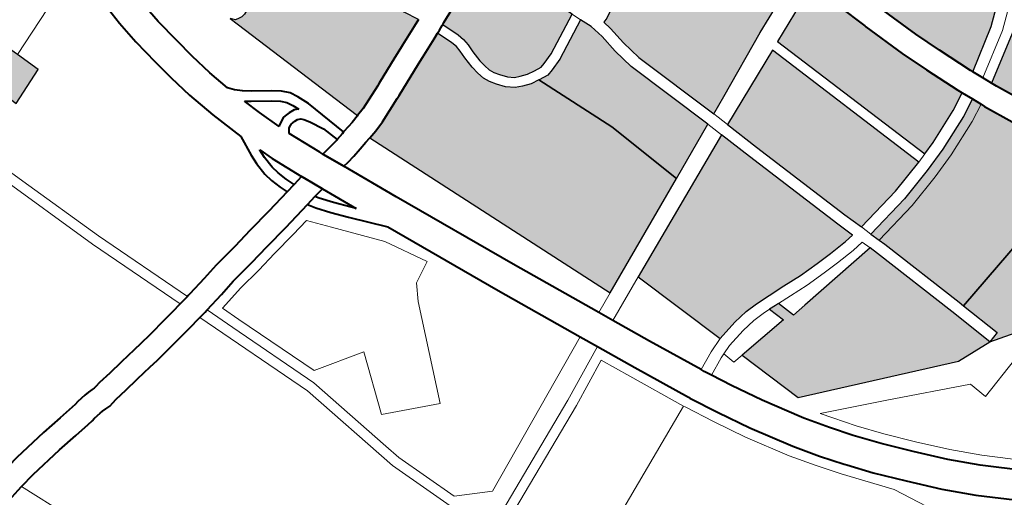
# Model space of a CAD drawing. Header units: metres. Extents: x 148691 to 149199, y 486355 to 486958.
# Tile 56 of 93: x 149133 to 149148, y 486500 to 486507. Entities that reach past the tile are written whole.
import ezdxf

# ---------------------------------------------------------------- set-up
doc = ezdxf.new("R2010")
doc.units = ezdxf.units.M
doc.header["$MEASUREMENT"] = 0
for name, color, linetype, lineweight in [('WVB-alg-onderhoek', 7, 'Continuous', 30), ('WVB-pen-brm-dik 018', 6, 'Continuous', 13), ('WVB-pen-dik 035', 1, 'Continuous', 40), ('WVB-raster-20%', 254, 'Continuous', 30), ('WVB-raster-60%', 253, 'Continuous', 30)]:
    doc.layers.add(name, color=color, linetype=linetype, lineweight=lineweight)

# ---------------------------------------------------------------- blocks, each defined once
blk = doc.blocks.new('INZET')
at = {"layer": 'WVB-raster-20%'}
for points in [[(-0.060863, -0.069272), (-0.061885, -0.068047), (-0.063908, -0.066179), (-0.064194, -0.065944), (-0.062567, -0.065052), (-0.061607, -0.06435), (-0.061411, -0.06435), (-0.06129, -0.06435), (-0.061152, -0.064281), (-0.059884, -0.063569), (-0.05966, -0.06372), (-0.059332, -0.06394), (-0.058597, -0.064549), (-0.058222, -0.064889), (-0.057579, -0.065613), (-0.056932, -0.066453), (-0.05722, -0.0667), (-0.057714, -0.067084), (-0.058188, -0.067454), (-0.058776, -0.067883), (-0.05929, -0.068248), (-0.059943, -0.068687), (-0.060718, -0.069184)], [(-0.065612, -0.071734), (-0.067223, -0.067599), (-0.064802, -0.066275), (-0.064337, -0.066667), (-0.062357, -0.068496), (-0.061427, -0.069612), (-0.061495, -0.069653), (-0.062455, -0.070189), (-0.063203, -0.070587), (-0.064396, -0.071168), (-0.064431, -0.071184), (-0.065293, -0.071587)], [(-0.05857, -0.074544), (-0.059032, -0.073172), (-0.059458, -0.072184), (-0.059808, -0.071472), (-0.060377, -0.070476), (-0.060714, -0.069999), (-0.060456, -0.069844), (-0.060348, -0.069779), (-0.059559, -0.069272), (-0.058893, -0.068824), (-0.058367, -0.068452), (-0.057858, -0.068079), (-0.056703, -0.069784), (-0.055396, -0.073106), (-0.055549, -0.073174), (-0.058112, -0.074323), (-0.058298, -0.074413)], [(-0.064934, -0.074328), (-0.065942, -0.072658), (-0.064998, -0.072222), (-0.064135, -0.071818), (-0.064095, -0.0718), (-0.062886, -0.071211), (-0.06212, -0.070804), (-0.061144, -0.070258), (-0.061014, -0.07018), (-0.060673, -0.070664), (-0.060117, -0.071636), (-0.059931, -0.072015)], [(-0.063443, -0.076798), (-0.064778, -0.074586), (-0.059797, -0.072283), (-0.059359, -0.073298), (-0.058887, -0.074698), (-0.059435, -0.074963), (-0.062445, -0.076348)], [(-0.067853, -0.078634), (-0.067922, -0.078497), (-0.068111, -0.078239), (-0.068533, -0.077817), (-0.069131, -0.077317), (-0.069274, -0.07714), (-0.069346, -0.077028), (-0.070268, -0.074666), (-0.069833, -0.074462), (-0.069138, -0.074145), (-0.068969, -0.074068), (-0.06843, -0.073812), (-0.068321, -0.073761), (-0.068082, -0.073648), (-0.067138, -0.073211), (-0.066462, -0.072897), (-0.065414, -0.074658), (-0.064231, -0.076503), (-0.063912, -0.077012), (-0.066439, -0.078201), (-0.06704, -0.078405), (-0.067602, -0.078547)], [(-0.074656, -0.096672), (-0.075086, -0.095833), (-0.075358, -0.095983), (-0.075903, -0.096283), (-0.076496, -0.0952), (-0.075656, -0.094775), (-0.075153, -0.094521), (-0.074472, -0.094177), (-0.07388, -0.09524), (-0.07427, -0.095413), (-0.074575, -0.095547), (-0.074125, -0.096406)]]:
    blk.add_hatch(color=256, dxfattribs=at).paths.add_polyline_path(points)
at = {"layer": 'WVB-raster-20%', "extrusion": (0, 0, -1)}
for points in [[(0.067238, -0.081145), (0.064994, -0.079877), (0.062732, -0.078896), (0.063725, -0.077311), (0.066308, -0.078526), (0.066941, -0.078741), (0.067501, -0.078883), (0.067915, -0.079026), (0.068243, -0.07921), (0.067495, -0.080311), (0.067322, -0.080657), (0.067246, -0.080846), (0.067238, -0.081138)], [(0.070035, -0.082903), (0.069552, -0.082645), (0.06935, -0.082566), (0.069143, -0.082523), (0.068894, -0.082491), (0.068566, -0.082437), (0.068359, -0.082378), (0.068192, -0.082315), (0.068065, -0.082228), (0.067926, -0.082104), (0.067758, -0.081929), (0.067644, -0.081754), (0.067596, -0.08159), (0.067545, -0.081363), (0.067538, -0.081137), (0.067545, -0.080908), (0.067596, -0.08078), (0.067754, -0.080463), (0.068505, -0.079358), (0.068775, -0.079511), (0.071191, -0.080946), (0.070649, -0.08188), (0.070558, -0.082036), (0.070068, -0.082847)]]:
    blk.add_hatch(color=256, dxfattribs=at).paths.add_polyline_path(points)
at = {"layer": 'WVB-raster-60%'}
for points in [[(-0.055396, -0.073106), (-0.056703, -0.069784), (-0.057858, -0.068079), (-0.056474, -0.066983), (-0.056157, -0.066679), (-0.055901, -0.066373), (-0.055635, -0.066014), (-0.055455, -0.065742), (-0.055443, -0.065719), (-0.053455, -0.068594), (-0.054079, -0.072909), (-0.05422, -0.072589)], [(-0.057173, -0.079618), (-0.057525, -0.078043), (-0.057998, -0.078257), (-0.058015, -0.07805), (-0.058025, -0.07794), (-0.057512, -0.077707), (-0.057617, -0.07727), (-0.058215, -0.074761), (-0.057964, -0.07464), (-0.055407, -0.073494), (-0.054079, -0.072909), (-0.054005, -0.074008), (-0.055278, -0.078727)], [(-0.068062, -0.086399), (-0.068063, -0.086397), (-0.06817, -0.086148), (-0.068307, -0.08585), (-0.068718, -0.08513), (-0.068772, -0.085039), (-0.069228, -0.084276), (-0.069385, -0.084006), (-0.069445, -0.083902), (-0.069777, -0.083329), (-0.069879, -0.08316), (-0.069426, -0.082918), (-0.069264, -0.082855), (-0.069093, -0.082819), (-0.068851, -0.082788), (-0.0685, -0.08273), (-0.068265, -0.082663), (-0.068053, -0.082583), (-0.067879, -0.082465), (-0.067718, -0.08232), (-0.067522, -0.082116), (-0.067368, -0.081881), (-0.067306, -0.081665), (-0.067246, -0.081402), (-0.067238, -0.081145), (-0.064994, -0.079877), (-0.062732, -0.078896), (-0.060647, -0.082227)], [(-0.07314, -0.088421), (-0.073041, -0.0883), (-0.073031, -0.088178), (-0.073031, -0.088089), (-0.073064, -0.087984), (-0.074352, -0.085818), (-0.074368, -0.08579), (-0.072617, -0.084742), (-0.072314, -0.084528), (-0.071886, -0.0841), (-0.071643, -0.083916), (-0.071496, -0.083855), (-0.070893, -0.083756), (-0.070504, -0.08348), (-0.07038, -0.083686), (-0.07005, -0.084253), (-0.06999, -0.084357), (-0.069831, -0.084631), (-0.069373, -0.085398), (-0.069322, -0.085483), (-0.068931, -0.08617), (-0.068819, -0.086413)]]:
    blk.add_hatch(color=256, dxfattribs=at).paths.add_polyline_path(points)
at = {"layer": 'WVB-raster-60%', "extrusion": (0, 0, -1)}
blk.add_hatch(color=256, dxfattribs=at).paths.add_polyline_path([(0.060677, -0.081265), (0.057918, -0.079968), (0.058137, -0.079352), (0.058263, -0.07891), (0.058327, -0.078527), (0.058364, -0.078081), (0.058413, -0.077556), (0.058461, -0.076974), (0.058546, -0.07637), (0.058618, -0.075886), (0.058726, -0.075322), (0.058799, -0.075044), (0.059285, -0.075279), (0.0623, -0.076667), (0.063258, -0.077099)])
at = {"layer": 'WVB-pen-brm-dik 018'}
for p, q in [((-0.064105, -0.066405), (-0.062103, -0.068255)), ((-0.062103, -0.068255), (-0.064105, -0.066405)), ((-0.064337, -0.066667), (-0.062357, -0.068496)), ((-0.062103, -0.068255), (-0.061123, -0.069429)), ((-0.061123, -0.069429), (-0.062103, -0.068255)), ((-0.060863, -0.069272), (-0.061885, -0.068047)), ((-0.062357, -0.068496), (-0.061427, -0.069612)), ((-0.053455, -0.068594), (-0.054079, -0.072909)), ((-0.061427, -0.069612), (-0.061123, -0.069429)), ((-0.061123, -0.069429), (-0.060863, -0.069272)), ((-0.060714, -0.069999), (-0.061014, -0.07018)), ((-0.060456, -0.069844), (-0.060714, -0.069999)), ((-0.060714, -0.069999), (-0.060377, -0.070476)), ((-0.060377, -0.070476), (-0.060714, -0.069999)), ((-0.060124, -0.070315), (-0.060456, -0.069844)), ((-0.061014, -0.07018), (-0.060673, -0.070664)), ((-0.059543, -0.071331), (-0.060124, -0.070315)), ((-0.060377, -0.070476), (-0.059808, -0.071472)), ((-0.059808, -0.071472), (-0.060377, -0.070476)), ((-0.060673, -0.070664), (-0.060117, -0.071636)), ((-0.059808, -0.071472), (-0.059458, -0.072184)), ((-0.059458, -0.072184), (-0.059808, -0.071472)), ((-0.059186, -0.072058), (-0.059543, -0.071331)), ((-0.060117, -0.071636), (-0.059931, -0.072015)), ((-0.059931, -0.072015), (-0.064934, -0.074328)), ((-0.059797, -0.072283), (-0.059931, -0.072015)), ((-0.059931, -0.072015), (-0.059797, -0.072283)), ((-0.058752, -0.073065), (-0.059186, -0.072058)), ((-0.064778, -0.074586), (-0.059797, -0.072283)), ((-0.059797, -0.072283), (-0.059359, -0.073298)), ((-0.059458, -0.072184), (-0.059032, -0.073172)), ((-0.059032, -0.073172), (-0.059458, -0.072184)), ((-0.064934, -0.074328), (-0.065942, -0.072658)), ((-0.05422, -0.072589), (-0.055396, -0.073106)), ((-0.054079, -0.072909), (-0.05422, -0.072589)), ((-0.053264, -0.072518), (-0.052704, -0.073788)), ((-0.053264, -0.072518), (-0.052704, -0.073788)), ((-0.066462, -0.072897), (-0.065414, -0.074658)), ((-0.055407, -0.073494), (-0.054079, -0.072909)), ((-0.054079, -0.072909), (-0.054005, -0.074008)), ((-0.059032, -0.073172), (-0.05857, -0.074544)), ((-0.05857, -0.074544), (-0.059032, -0.073172)), ((-0.058298, -0.074413), (-0.058752, -0.073065)), ((-0.055549, -0.073174), (-0.058112, -0.074323)), ((-0.055396, -0.073106), (-0.055549, -0.073174)), ((-0.059359, -0.073298), (-0.058887, -0.074698)), ((-0.057964, -0.07464), (-0.055407, -0.073494)), ((-0.052704, -0.073788), (-0.053239, -0.074012)), ((-0.052704, -0.073788), (-0.053239, -0.074012)), ((-0.051213, -0.0747), (-0.050435, -0.07359)), ((-0.051213, -0.0747), (-0.050435, -0.07359)), ((-0.050971, -0.074878), (-0.050184, -0.073754)), ((-0.054005, -0.074008), (-0.055278, -0.078727)), ((-0.053239, -0.074012), (-0.053974, -0.076436)), ((-0.053239, -0.074012), (-0.053974, -0.076436)), ((-0.05857, -0.074544), (-0.058298, -0.074413)), ((-0.058298, -0.074413), (-0.05857, -0.074544)), ((-0.058112, -0.074323), (-0.058298, -0.074413)), ((-0.049431, -0.074248), (-0.050246, -0.075412)), ((-0.065414, -0.074658), (-0.064231, -0.076503)), ((-0.063443, -0.076798), (-0.064778, -0.074586)), ((-0.058887, -0.074698), (-0.059435, -0.074963)), ((-0.05857, -0.074544), (-0.058887, -0.074698)), ((-0.058887, -0.074698), (-0.05857, -0.074544)), ((-0.058215, -0.074761), (-0.057964, -0.07464)), ((-0.051802, -0.075463), (-0.051213, -0.0747)), ((-0.051802, -0.075463), (-0.051213, -0.0747)), ((-0.059435, -0.074963), (-0.062445, -0.076348)), ((-0.058215, -0.074761), (-0.058478, -0.074889)), ((-0.058478, -0.074889), (-0.058215, -0.074761)), ((-0.058478, -0.074889), (-0.058385, -0.075244)), ((-0.058385, -0.075244), (-0.058478, -0.074889)), ((-0.057617, -0.07727), (-0.058215, -0.074761)), ((-0.05157, -0.075653), (-0.050971, -0.074878)), ((-0.0623, -0.076667), (-0.059285, -0.075279)), ((-0.059285, -0.075279), (-0.058799, -0.075044)), ((-0.058799, -0.075044), (-0.058726, -0.075322)), ((-0.058726, -0.075322), (-0.058618, -0.075886)), ((-0.058385, -0.075244), (-0.058273, -0.075827)), ((-0.058273, -0.075827), (-0.058385, -0.075244)), ((-0.052484, -0.076256), (-0.051802, -0.075463)), ((-0.052484, -0.076256), (-0.051802, -0.075463)), ((-0.050246, -0.075412), (-0.050872, -0.076222)), ((-0.058618, -0.075886), (-0.058546, -0.07637)), ((-0.058273, -0.075827), (-0.058199, -0.07632)), ((-0.058199, -0.07632), (-0.058273, -0.075827)), ((-0.052258, -0.076453), (-0.05157, -0.075653)), ((-0.04891, -0.075663), (-0.051527, -0.077486)), ((-0.051527, -0.077486), (-0.04891, -0.075663)), ((-0.062445, -0.076348), (-0.063443, -0.076798)), ((-0.058546, -0.07637), (-0.058461, -0.076974)), ((-0.058199, -0.07632), (-0.058113, -0.076936)), ((-0.058113, -0.076936), (-0.058199, -0.07632)), ((-0.053974, -0.076436), (-0.054555, -0.078371)), ((-0.053974, -0.076436), (-0.054555, -0.078371)), ((-0.053131, -0.076982), (-0.052484, -0.076256)), ((-0.053131, -0.076982), (-0.052484, -0.076256)), ((-0.052911, -0.077187), (-0.052258, -0.076453)), ((-0.050872, -0.076222), (-0.051581, -0.077046)), ((-0.064231, -0.076503), (-0.063912, -0.077012)), ((-0.063258, -0.077099), (-0.0623, -0.076667)), ((-0.063912, -0.077012), (-0.066439, -0.078201)), ((-0.063912, -0.077012), (-0.063769, -0.076945)), ((-0.063769, -0.076945), (-0.063912, -0.077012)), ((-0.063769, -0.076945), (-0.063443, -0.076798)), ((-0.063443, -0.076798), (-0.063769, -0.076945)), ((-0.058461, -0.076974), (-0.058413, -0.077556)), ((-0.058113, -0.076936), (-0.058064, -0.077525)), ((-0.058064, -0.077525), (-0.058113, -0.076936)), ((-0.05373, -0.077598), (-0.053131, -0.076982)), ((-0.05373, -0.077598), (-0.053131, -0.076982)), ((-0.051581, -0.077046), (-0.052252, -0.0778)), ((-0.066308, -0.078526), (-0.063725, -0.077311)), ((-0.063623, -0.077263), (-0.063725, -0.077311)), ((-0.063725, -0.077311), (-0.063623, -0.077263)), ((-0.063725, -0.077311), (-0.062732, -0.078896)), ((-0.063258, -0.077099), (-0.063623, -0.077263)), ((-0.063623, -0.077263), (-0.063258, -0.077099)), ((-0.060677, -0.081265), (-0.063258, -0.077099)), ((-0.057512, -0.077707), (-0.057617, -0.07727)), ((-0.053519, -0.077811), (-0.052911, -0.077187)), ((-0.058413, -0.077556), (-0.058364, -0.078081)), ((-0.058064, -0.077525), (-0.058025, -0.07794)), ((-0.058025, -0.07794), (-0.058064, -0.077525)), ((-0.054261, -0.078105), (-0.05373, -0.077598)), ((-0.054261, -0.078105), (-0.05373, -0.077598)), ((-0.051527, -0.077486), (-0.052675, -0.078664)), ((-0.052675, -0.078664), (-0.051527, -0.077486)), ((-0.058025, -0.07794), (-0.057512, -0.077707)), ((-0.058015, -0.07805), (-0.058025, -0.07794)), ((-0.054056, -0.078324), (-0.053519, -0.077811)), ((-0.052252, -0.0778), (-0.052829, -0.078392)), ((-0.066439, -0.078201), (-0.06704, -0.078405)), ((-0.058364, -0.078081), (-0.058327, -0.078527)), ((-0.057998, -0.078257), (-0.058015, -0.07805)), ((-0.057525, -0.078043), (-0.057998, -0.078257)), ((-0.057173, -0.079618), (-0.057525, -0.078043)), ((-0.054555, -0.078371), (-0.054261, -0.078105)), ((-0.054555, -0.078371), (-0.054261, -0.078105)), ((-0.067853, -0.078634), (-0.067922, -0.078497)), ((-0.067602, -0.078547), (-0.067853, -0.078634)), ((-0.06704, -0.078405), (-0.067602, -0.078547)), ((-0.066941, -0.078741), (-0.066308, -0.078526)), ((-0.058327, -0.078527), (-0.058263, -0.07891)), ((-0.057998, -0.078257), (-0.057979, -0.078483)), ((-0.057979, -0.078483), (-0.057998, -0.078257)), ((-0.057979, -0.078483), (-0.057921, -0.078833)), ((-0.057921, -0.078833), (-0.057979, -0.078483)), ((-0.054655, -0.078867), (-0.054056, -0.078324)), ((-0.052886, -0.078451), (-0.053443, -0.078983)), ((-0.052829, -0.078392), (-0.052886, -0.078451)), ((-0.067501, -0.078883), (-0.066941, -0.078741)), ((-0.057921, -0.078833), (-0.057803, -0.079245)), ((-0.057803, -0.079245), (-0.057921, -0.078833)), ((-0.055278, -0.078727), (-0.057173, -0.079618)), ((-0.052675, -0.078664), (-0.053239, -0.079203)), ((-0.053239, -0.079203), (-0.052675, -0.078664)), ((-0.068243, -0.07921), (-0.067915, -0.079026)), ((-0.067915, -0.079026), (-0.067501, -0.078883)), ((-0.062732, -0.078896), (-0.060647, -0.082227)), ((-0.058263, -0.07891), (-0.058137, -0.079352)), ((-0.055703, -0.079714), (-0.054719, -0.078919)), ((-0.054719, -0.078919), (-0.054655, -0.078867)), ((-0.053443, -0.078983), (-0.05407, -0.079551)), ((-0.068243, -0.07921), (-0.068505, -0.079358)), ((-0.068505, -0.079358), (-0.068243, -0.07921)), ((-0.068505, -0.079358), (-0.067754, -0.080463)), ((-0.067495, -0.080311), (-0.068243, -0.07921)), ((-0.058137, -0.079352), (-0.057918, -0.079968)), ((-0.057803, -0.079245), (-0.057599, -0.079818)), ((-0.057599, -0.079818), (-0.057803, -0.079245)), ((-0.053239, -0.079203), (-0.053874, -0.079779)), ((-0.053874, -0.079779), (-0.053239, -0.079203)), ((-0.057103, -0.079929), (-0.057173, -0.079618)), ((-0.057173, -0.079618), (-0.057103, -0.079929)), ((-0.056523, -0.080318), (-0.055703, -0.079714)), ((-0.05407, -0.079551), (-0.055153, -0.080427)), ((-0.057918, -0.079968), (-0.060677, -0.081265)), ((-0.057694, -0.080387), (-0.057918, -0.079968)), ((-0.057918, -0.079968), (-0.057694, -0.080387)), ((-0.057599, -0.079818), (-0.057461, -0.080078)), ((-0.057461, -0.080078), (-0.057599, -0.079818)), ((-0.057461, -0.080078), (-0.057103, -0.079929)), ((-0.057103, -0.079929), (-0.057461, -0.080078)), ((-0.053874, -0.079779), (-0.05497, -0.080665)), ((-0.05497, -0.080665), (-0.053874, -0.079779)), ((-0.057391, -0.080212), (-0.057461, -0.080078)), ((-0.057461, -0.080078), (-0.057391, -0.080212)), ((-0.057075, -0.080703), (-0.057391, -0.080212)), ((-0.057391, -0.080212), (-0.057075, -0.080703)), ((-0.067754, -0.080463), (-0.067596, -0.08078)), ((-0.067322, -0.080657), (-0.067495, -0.080311)), ((-0.057363, -0.080901), (-0.057694, -0.080387)), ((-0.057694, -0.080387), (-0.057363, -0.080901)), ((-0.057075, -0.080703), (-0.056523, -0.080318)), ((-0.055153, -0.080427), (-0.055999, -0.081049)), ((-0.067596, -0.08078), (-0.067545, -0.080908)), ((-0.067246, -0.080846), (-0.067322, -0.080657)), ((-0.067238, -0.081138), (-0.067246, -0.080846)), ((-0.057363, -0.080901), (-0.057273, -0.080842)), ((-0.057273, -0.080842), (-0.057075, -0.080703)), ((-0.05497, -0.080665), (-0.055824, -0.081293)), ((-0.055824, -0.081293), (-0.05497, -0.080665)), ((-0.067545, -0.080908), (-0.067538, -0.081137)), ((-0.067538, -0.081137), (-0.067545, -0.081363)), ((-0.067246, -0.081402), (-0.067238, -0.081145)), ((-0.067238, -0.081145), (-0.067238, -0.081138)), ((-0.058831, -0.081864), (-0.057363, -0.080901)), ((-0.055999, -0.081049), (-0.056769, -0.081587)), ((-0.067545, -0.081363), (-0.067596, -0.08159)), ((-0.067306, -0.081665), (-0.067246, -0.081402)), ((-0.060677, -0.081265), (-0.059885, -0.082543)), ((-0.059885, -0.082543), (-0.060677, -0.081265)), ((-0.055824, -0.081293), (-0.0566, -0.081836)), ((-0.0566, -0.081836), (-0.055824, -0.081293)), ((-0.067644, -0.081754), (-0.067758, -0.081929)), ((-0.067596, -0.08159), (-0.067644, -0.081754)), ((-0.067368, -0.081881), (-0.067306, -0.081665)), ((-0.056811, -0.081615), (-0.05834, -0.082618)), ((-0.056769, -0.081587), (-0.056811, -0.081615)), ((-0.067758, -0.081929), (-0.067926, -0.082104)), ((-0.067522, -0.082116), (-0.067368, -0.081881)), ((-0.059885, -0.082543), (-0.058831, -0.081864)), ((-0.056646, -0.081866), (-0.058177, -0.08287)), ((-0.058177, -0.08287), (-0.056646, -0.081866)), ((-0.0566, -0.081836), (-0.056646, -0.081866)), ((-0.056646, -0.081866), (-0.0566, -0.081836)), ((-0.056646, -0.081866), (-0.054252, -0.085732)), ((-0.054252, -0.085732), (-0.056646, -0.081866)), ((-0.068192, -0.082315), (-0.068359, -0.082378)), ((-0.068065, -0.082228), (-0.068192, -0.082315)), ((-0.067926, -0.082104), (-0.068065, -0.082228)), ((-0.060647, -0.082227), (-0.068062, -0.086399)), ((-0.067879, -0.082465), (-0.067718, -0.08232)), ((-0.067718, -0.08232), (-0.067522, -0.082116)), ((-0.060287, -0.082802), (-0.060647, -0.082227)), ((-0.060647, -0.082227), (-0.060287, -0.082802)), ((-0.069552, -0.082645), (-0.070035, -0.082903)), ((-0.06935, -0.082566), (-0.069552, -0.082645)), ((-0.069143, -0.082523), (-0.06935, -0.082566)), ((-0.068894, -0.082491), (-0.069143, -0.082523)), ((-0.068566, -0.082437), (-0.068894, -0.082491)), ((-0.068359, -0.082378), (-0.068566, -0.082437)), ((-0.068265, -0.082663), (-0.068053, -0.082583)), ((-0.068053, -0.082583), (-0.067879, -0.082465)), ((-0.060287, -0.082802), (-0.059885, -0.082543)), ((-0.05834, -0.082618), (-0.059411, -0.083308)), ((-0.070035, -0.082903), (-0.070017, -0.082933)), ((-0.070017, -0.082933), (-0.069934, -0.08307)), ((-0.069879, -0.08316), (-0.069426, -0.082918)), ((-0.069426, -0.082918), (-0.069264, -0.082855)), ((-0.069264, -0.082855), (-0.069093, -0.082819)), ((-0.069093, -0.082819), (-0.068851, -0.082788)), ((-0.068851, -0.082788), (-0.0685, -0.08273)), ((-0.0685, -0.08273), (-0.068265, -0.082663)), ((-0.062743, -0.084383), (-0.060287, -0.082802)), ((-0.058177, -0.08287), (-0.058994, -0.083396)), ((-0.058994, -0.083396), (-0.058177, -0.08287)), ((-0.069934, -0.08307), (-0.069879, -0.08316)), ((-0.059411, -0.083308), (-0.059904, -0.083625)), ((-0.058406, -0.084836), (-0.059411, -0.083308)), ((-0.059411, -0.083308), (-0.058406, -0.084836)), ((-0.058994, -0.083396), (-0.058152, -0.084675)), ((-0.058152, -0.084675), (-0.058994, -0.083396)), ((-0.059904, -0.083625), (-0.062259, -0.085142)), ((-0.059904, -0.083625), (-0.057063, -0.088081)), ((-0.057063, -0.088081), (-0.059904, -0.083625)), ((-0.066141, -0.086525), (-0.062743, -0.084383)), ((-0.058152, -0.084675), (-0.055832, -0.088457)), ((-0.055832, -0.088457), (-0.058152, -0.084675)), ((-0.056087, -0.088615), (-0.058406, -0.084836)), ((-0.058406, -0.084836), (-0.056087, -0.088615)), ((-0.062259, -0.085142), (-0.065468, -0.087164)), ((-0.068819, -0.086413), (-0.07314, -0.088421)), ((-0.06881, -0.086432), (-0.068819, -0.086413)), ((-0.068713, -0.086657), (-0.06881, -0.086432)), ((-0.068062, -0.086399), (-0.068001, -0.086564)), ((-0.068657, -0.086808), (-0.068713, -0.086657)), ((-0.068001, -0.086564), (-0.067909, -0.08681)), ((-0.067677, -0.08748), (-0.066141, -0.086525)), ((-0.065126, -0.087446), (-0.064016, -0.086605)), ((-0.064016, -0.086605), (-0.065126, -0.087446)), ((-0.064016, -0.086605), (-0.0636, -0.08719)), ((-0.0636, -0.08719), (-0.064016, -0.086605)), ((-0.069819, -0.087537), (-0.068582, -0.087009)), ((-0.068582, -0.087009), (-0.068657, -0.086808)), ((-0.067909, -0.08681), (-0.067805, -0.087071)), ((-0.068472, -0.087288), (-0.068947, -0.087491)), ((-0.068465, -0.087305), (-0.068472, -0.087288)), ((-0.068398, -0.08752), (-0.068465, -0.087305)), ((-0.067805, -0.087071), (-0.06773, -0.087311)), ((-0.06773, -0.087311), (-0.067677, -0.08748)), ((-0.065468, -0.087164), (-0.066276, -0.088061)), ((-0.0636, -0.08719), (-0.063085, -0.087399)), ((-0.063085, -0.087399), (-0.0636, -0.08719)), ((-0.070144, -0.087722), (-0.069819, -0.087537)), ((-0.068947, -0.087491), (-0.069315, -0.087756)), ((-0.068291, -0.087862), (-0.068398, -0.08752)), ((-0.066243, -0.08865), (-0.065126, -0.087446)), ((-0.065126, -0.087446), (-0.066243, -0.08865)), ((-0.063085, -0.087399), (-0.060092, -0.088239)), ((-0.060092, -0.088239), (-0.063085, -0.087399)), ((-0.070521, -0.088075), (-0.070355, -0.087872)), ((-0.070355, -0.087872), (-0.070144, -0.087722)), ((-0.069807, -0.087875), (-0.069983, -0.087976)), ((-0.069847, -0.088004), (-0.069807, -0.087875)), ((-0.069465, -0.087886), (-0.069517, -0.087953)), ((-0.069315, -0.087756), (-0.069465, -0.087886)), ((-0.069298, -0.088463), (-0.068379, -0.087916)), ((-0.068379, -0.087916), (-0.068291, -0.087862)), ((-0.066391, -0.08774), (-0.067384, -0.088358)), ((-0.066862, -0.088256), (-0.066498, -0.087859)), ((-0.066498, -0.087859), (-0.066391, -0.08774)), ((-0.070673, -0.088345), (-0.070521, -0.088075)), ((-0.070149, -0.088093), (-0.070272, -0.088245)), ((-0.069983, -0.087976), (-0.070149, -0.088093)), ((-0.069847, -0.088178), (-0.069847, -0.088004)), ((-0.069822, -0.088276), (-0.069847, -0.088178)), ((-0.069517, -0.087953), (-0.069547, -0.088049)), ((-0.069547, -0.088049), (-0.069547, -0.088141)), ((-0.069547, -0.088141), (-0.069527, -0.088221)), ((-0.066276, -0.088061), (-0.066645, -0.088464)), ((-0.057063, -0.088081), (-0.05746, -0.089161)), ((-0.05746, -0.089161), (-0.057063, -0.088081)), ((-0.07094, -0.088878), (-0.070673, -0.088345)), ((-0.070408, -0.088486), (-0.070675, -0.089019)), ((-0.070272, -0.088245), (-0.070408, -0.088486)), ((-0.069808, -0.088391), (-0.069822, -0.088276)), ((-0.069741, -0.088492), (-0.069808, -0.088391)), ((-0.06964, -0.088622), (-0.069741, -0.088492)), ((-0.069527, -0.088221), (-0.069519, -0.088284)), ((-0.069519, -0.088284), (-0.069497, -0.088317)), ((-0.069497, -0.088317), (-0.069443, -0.088387)), ((-0.069443, -0.088387), (-0.069298, -0.088463)), ((-0.067384, -0.088358), (-0.06728, -0.088661)), ((-0.067178, -0.088572), (-0.066862, -0.088256)), ((-0.066645, -0.088464), (-0.066973, -0.088792)), ((-0.060092, -0.088239), (-0.060625, -0.089936)), ((-0.060625, -0.089936), (-0.060092, -0.088239)), ((-0.070261, -0.088958), (-0.069623, -0.088631)), ((-0.069623, -0.088631), (-0.06964, -0.088622)), ((-0.067995, -0.088735), (-0.068875, -0.089259)), ((-0.06789, -0.08904), (-0.067995, -0.088735)), ((-0.06728, -0.088661), (-0.067178, -0.088572)), ((-0.066973, -0.088792), (-0.067176, -0.088967)), ((-0.066773, -0.089219), (-0.066243, -0.08865)), ((-0.066243, -0.08865), (-0.066773, -0.089219)), ((-0.071067, -0.0891), (-0.07094, -0.088878)), ((-0.070774, -0.089193), (-0.070261, -0.088958)), ((-0.070675, -0.089019), (-0.070774, -0.089193)), ((-0.068141, -0.08918), (-0.06789, -0.08904)), ((-0.067176, -0.088967), (-0.06687, -0.089861)), ((-0.071355, -0.08945), (-0.071212, -0.089297)), ((-0.071212, -0.089297), (-0.071067, -0.0891)), ((-0.068875, -0.089259), (-0.069278, -0.089465)), ((-0.069005, -0.089444), (-0.068647, -0.089381)), ((-0.068647, -0.089381), (-0.068419, -0.089298)), ((-0.068419, -0.089298), (-0.068141, -0.08918)), ((-0.067792, -0.089329), (-0.068009, -0.08945)), ((-0.067535, -0.090081), (-0.067792, -0.089329)), ((-0.066585, -0.089767), (-0.066773, -0.089219)), ((-0.066773, -0.089219), (-0.066585, -0.089767)), ((-0.05746, -0.089161), (-0.059246, -0.090079)), ((-0.059246, -0.090079), (-0.05746, -0.089161)), ((-0.059124, -0.090353), (-0.056697, -0.089107)), ((-0.056697, -0.089107), (-0.059124, -0.090353)), ((-0.072002, -0.089709), (-0.071355, -0.08945)), ((-0.069278, -0.089465), (-0.069271, -0.089465)), ((-0.069271, -0.089465), (-0.069005, -0.089444)), ((-0.068569, -0.089672), (-0.068967, -0.089742)), ((-0.068309, -0.089577), (-0.068569, -0.089672)), ((-0.068009, -0.08945), (-0.068309, -0.089577)), ((-0.062513, -0.089535), (-0.062713, -0.091104)), ((-0.062713, -0.091104), (-0.062513, -0.089535)), ((-0.060625, -0.089936), (-0.062513, -0.089535)), ((-0.062513, -0.089535), (-0.060625, -0.089936)), ((-0.073309, -0.090132), (-0.07268, -0.089939)), ((-0.07268, -0.089939), (-0.072002, -0.089709)), ((-0.069893, -0.089779), (-0.070851, -0.090218)), ((-0.069256, -0.089765), (-0.069893, -0.089779)), ((-0.068967, -0.089742), (-0.069256, -0.089765)), ((-0.06687, -0.089861), (-0.066628, -0.090616)), ((-0.066343, -0.090523), (-0.066585, -0.089767)), ((-0.066585, -0.089767), (-0.066343, -0.090523)), ((-0.07407, -0.090357), (-0.073309, -0.090132)), ((-0.070851, -0.090218), (-0.07169, -0.090553)), ((-0.067293, -0.090835), (-0.067535, -0.090081)), ((-0.059724, -0.09026), (-0.062398, -0.091276)), ((-0.062398, -0.091276), (-0.059724, -0.09026)), ((-0.059246, -0.090079), (-0.059724, -0.09026)), ((-0.059724, -0.09026), (-0.059246, -0.090079)), ((-0.074743, -0.090515), (-0.07407, -0.090357)), ((-0.07169, -0.090553), (-0.072403, -0.090795)), ((-0.066128, -0.091161), (-0.066343, -0.090523)), ((-0.066343, -0.090523), (-0.066128, -0.091161)), ((-0.062274, -0.09155), (-0.059124, -0.090353)), ((-0.059124, -0.090353), (-0.062274, -0.09155)), ((-0.072403, -0.090795), (-0.073049, -0.090994)), ((-0.06708, -0.091469), (-0.067293, -0.090835)), ((-0.066628, -0.090616), (-0.066414, -0.091253)), ((-0.073049, -0.090994), (-0.07384, -0.091227)), ((-0.062713, -0.091104), (-0.065108, -0.092373)), ((-0.065108, -0.092373), (-0.062713, -0.091104)), ((-0.074556, -0.091396), (-0.075082, -0.091496)), ((-0.07384, -0.091227), (-0.074556, -0.091396)), ((-0.066414, -0.091253), (-0.066185, -0.091988)), ((-0.065901, -0.091891), (-0.066128, -0.091161)), ((-0.066128, -0.091161), (-0.065901, -0.091891)), ((-0.062398, -0.091276), (-0.06498, -0.092644)), ((-0.06498, -0.092644), (-0.062398, -0.091276)), ((-0.066848, -0.092212), (-0.06708, -0.091469)), ((-0.0657, -0.093366), (-0.062274, -0.09155)), ((-0.062274, -0.09155), (-0.0657, -0.093366)), ((-0.066185, -0.091988), (-0.066004, -0.092482)), ((-0.065721, -0.09238), (-0.065901, -0.091891)), ((-0.065901, -0.091891), (-0.065721, -0.09238)), ((-0.075153, -0.094521), (-0.076414, -0.092235)), ((-0.076414, -0.092235), (-0.075153, -0.094521)), ((-0.066663, -0.092719), (-0.066848, -0.092212)), ((-0.066004, -0.092482), (-0.065795, -0.093076)), ((-0.065627, -0.092648), (-0.065721, -0.09238)), ((-0.065721, -0.09238), (-0.065627, -0.092648)), ((-0.065108, -0.092373), (-0.065627, -0.092648)), ((-0.065627, -0.092648), (-0.065108, -0.092373)), ((-0.066456, -0.093307), (-0.066663, -0.092719)), ((-0.06498, -0.092644), (-0.065795, -0.093076)), ((-0.065795, -0.093076), (-0.06498, -0.092644)), ((-0.065795, -0.093076), (-0.065793, -0.093083)), ((-0.065793, -0.093083), (-0.065768, -0.093158)), ((-0.065768, -0.093158), (-0.0657, -0.093366)), ((-0.066423, -0.093409), (-0.069254, -0.09491)), ((-0.069254, -0.09491), (-0.066423, -0.093409)), ((-0.066434, -0.093374), (-0.066456, -0.093307)), ((-0.066423, -0.093409), (-0.066434, -0.093374)), ((-0.066328, -0.093699), (-0.066423, -0.093409)), ((-0.0657, -0.093366), (-0.065556, -0.09381)), ((-0.069117, -0.095177), (-0.066328, -0.093699)), ((-0.066328, -0.093699), (-0.069117, -0.095177)), ((-0.066223, -0.094022), (-0.066328, -0.093699)), ((-0.066134, -0.094311), (-0.066223, -0.094022)), ((-0.065556, -0.09381), (-0.065465, -0.094104)), ((-0.075153, -0.094521), (-0.074472, -0.094177)), ((-0.074472, -0.094177), (-0.07388, -0.09524)), ((-0.065938, -0.094944), (-0.066134, -0.094311)), ((-0.065465, -0.094104), (-0.065269, -0.094738)), ((-0.069254, -0.09491), (-0.071743, -0.096137)), ((-0.071743, -0.096137), (-0.069254, -0.09491)), ((-0.065835, -0.095275), (-0.065938, -0.094944)), ((-0.065269, -0.094738), (-0.065163, -0.095077)), ((-0.07559, -0.098369), (-0.069117, -0.095177)), ((-0.069117, -0.095177), (-0.07559, -0.098369)), ((-0.065163, -0.095077), (-0.06508, -0.095377)), ((-0.065754, -0.095564), (-0.065835, -0.095275)), ((-0.06508, -0.095377), (-0.065018, -0.0956)), ((-0.065693, -0.095787), (-0.065754, -0.095564)), ((-0.065616, -0.096066), (-0.065693, -0.095787)), ((-0.065018, -0.0956), (-0.064941, -0.09588)), ((-0.065488, -0.096516), (-0.065616, -0.096066)), ((-0.064941, -0.09588), (-0.064814, -0.096327)), ((-0.071743, -0.096137), (-0.073429, -0.096969)), ((-0.073429, -0.096969), (-0.071743, -0.096137)), ((-0.064814, -0.096327), (-0.06471, -0.096704)), ((-0.065378, -0.096912), (-0.065488, -0.096516)), ((-0.06471, -0.096704), (-0.064661, -0.096842)), ((-0.065325, -0.097067), (-0.065378, -0.096912)), ((-0.064661, -0.096842), (-0.064618, -0.096976)), ((-0.064618, -0.096976), (-0.064599, -0.09712)), ((-0.065303, -0.097132), (-0.065325, -0.097067)), ((-0.065294, -0.097205), (-0.065303, -0.097132)), ((-0.065278, -0.097339), (-0.065294, -0.097205)), ((-0.064599, -0.09712), (-0.064586, -0.097229)), ((-0.064586, -0.097229), (-0.064568, -0.097321)), ((-0.065251, -0.097477), (-0.065278, -0.097339)), ((-0.065182, -0.097747), (-0.065251, -0.097477)), ((-0.064568, -0.097321), (-0.064511, -0.097544)), ((-0.064511, -0.097544), (-0.064476, -0.097644)), ((-0.065143, -0.097857), (-0.065182, -0.097747)), ((-0.065109, -0.097977), (-0.065143, -0.097857)), ((-0.064476, -0.097644), (-0.064431, -0.097799)), ((-0.064431, -0.097799), (-0.064318, -0.098275)), ((-0.064998, -0.098439), (-0.065109, -0.097977)), ((-0.064841, -0.099083), (-0.064998, -0.098439)), ((-0.064318, -0.098275), (-0.064164, -0.098907)), ((-0.064164, -0.098907), (-0.063881, -0.099935)), ((-0.064552, -0.100136), (-0.064841, -0.099083)), ((-0.063728, -0.100408), (-0.062339, -0.099614)), ((-0.063881, -0.099935), (-0.063728, -0.100408)), ((-0.063728, -0.100408), (-0.063681, -0.10055))]:
    blk.add_line(p, q, dxfattribs=at)
at = {"layer": 'WVB-pen-dik 035'}
for p, q in [((-0.069983, -0.087976), (-0.069807, -0.087875)), ((-0.069807, -0.087875), (-0.069847, -0.088004)), ((-0.070272, -0.088245), (-0.070149, -0.088093)), ((-0.070149, -0.088093), (-0.069983, -0.087976)), ((-0.069847, -0.088004), (-0.069847, -0.088178)), ((-0.069847, -0.088178), (-0.069822, -0.088276)), ((-0.070675, -0.089019), (-0.070408, -0.088486)), ((-0.070408, -0.088486), (-0.070272, -0.088245)), ((-0.069822, -0.088276), (-0.069808, -0.088391)), ((-0.069808, -0.088391), (-0.069741, -0.088492)), ((-0.069741, -0.088492), (-0.06964, -0.088622)), ((-0.069623, -0.088631), (-0.070261, -0.088958)), ((-0.06964, -0.088622), (-0.069623, -0.088631)), ((-0.070261, -0.088958), (-0.070774, -0.089193)), ((-0.070774, -0.089193), (-0.070675, -0.089019))]:
    blk.add_line(p, q, dxfattribs=at)
at = {"layer": 'WVB-pen-dik 035', "flags": 128}
for points in [[(-0.056932, -0.066453), (-0.05722, -0.0667), (-0.057714, -0.067084), (-0.058188, -0.067454), (-0.058776, -0.067883), (-0.05929, -0.068248), (-0.059943, -0.068687), (-0.060718, -0.069184), (-0.060863, -0.069272)], [(-0.060456, -0.069844), (-0.060348, -0.069779), (-0.059559, -0.069272), (-0.058893, -0.068824), (-0.058367, -0.068452), (-0.057858, -0.068079)], [(-0.061123, -0.069429), (-0.061427, -0.069612)], [(-0.060863, -0.069272), (-0.061123, -0.069429)], [(-0.061427, -0.069612), (-0.061495, -0.069653), (-0.062455, -0.070189), (-0.063203, -0.070587), (-0.064396, -0.071168), (-0.064431, -0.071184), (-0.065293, -0.071587), (-0.065612, -0.071734)], [(-0.061014, -0.07018), (-0.060714, -0.069999)], [(-0.060714, -0.069999), (-0.060456, -0.069844)], [(-0.065942, -0.072658), (-0.064998, -0.072222), (-0.064135, -0.071818), (-0.064095, -0.0718), (-0.062886, -0.071211), (-0.06212, -0.070804), (-0.061144, -0.070258), (-0.061014, -0.07018)], [(-0.048495, -0.070751), (-0.049078, -0.071895), (-0.049748, -0.07304), (-0.050184, -0.073754), (-0.050971, -0.074878), (-0.05157, -0.075653), (-0.052258, -0.076453), (-0.052911, -0.077187), (-0.053519, -0.077811), (-0.054056, -0.078324), (-0.054655, -0.078867), (-0.054719, -0.078919)], [(-0.052829, -0.078392), (-0.052252, -0.0778), (-0.051581, -0.077046), (-0.050872, -0.076222), (-0.050246, -0.075412), (-0.049431, -0.074248), (-0.048975, -0.073502), (-0.048288, -0.072327), (-0.047661, -0.071095)], [(-0.056811, -0.081615), (-0.056769, -0.081587), (-0.055999, -0.081049), (-0.055153, -0.080427), (-0.05407, -0.079551), (-0.053443, -0.078983), (-0.052886, -0.078451), (-0.052829, -0.078392)], [(-0.054719, -0.078919), (-0.055703, -0.079714), (-0.056523, -0.080318), (-0.057075, -0.080703)], [(-0.057075, -0.080703), (-0.057273, -0.080842), (-0.057363, -0.080901)], [(-0.070035, -0.082903), (-0.070068, -0.082847), (-0.070558, -0.082036), (-0.070649, -0.08188), (-0.071191, -0.080946)], [(-0.057363, -0.080901), (-0.058831, -0.081864), (-0.059885, -0.082543)], [(-0.059411, -0.083308), (-0.05834, -0.082618), (-0.056811, -0.081615)], [(-0.059885, -0.082543), (-0.060287, -0.082802)], [(-0.069879, -0.08316), (-0.069934, -0.08307), (-0.070017, -0.082933), (-0.070035, -0.082903)], [(-0.060287, -0.082802), (-0.062743, -0.084383), (-0.066141, -0.086525), (-0.067677, -0.08748)], [(-0.068062, -0.086399), (-0.068063, -0.086397), (-0.06817, -0.086148), (-0.068307, -0.08585), (-0.068718, -0.08513), (-0.068772, -0.085039), (-0.069228, -0.084276), (-0.069385, -0.084006), (-0.069445, -0.083902), (-0.069777, -0.083329), (-0.069879, -0.08316)], [(-0.070504, -0.08348), (-0.07038, -0.083686), (-0.07005, -0.084253), (-0.06999, -0.084357), (-0.069831, -0.084631), (-0.069373, -0.085398), (-0.069322, -0.085483), (-0.068931, -0.08617), (-0.068819, -0.086413)], [(-0.059904, -0.083625), (-0.059411, -0.083308)], [(-0.065468, -0.087164), (-0.062259, -0.085142), (-0.059904, -0.083625)], [(-0.068819, -0.086413), (-0.06881, -0.086432), (-0.068713, -0.086657), (-0.068657, -0.086808), (-0.068582, -0.087009)], [(-0.067677, -0.08748), (-0.06773, -0.087311), (-0.067805, -0.087071), (-0.067909, -0.08681), (-0.068001, -0.086564), (-0.068062, -0.086399)], [(-0.068582, -0.087009), (-0.069819, -0.087537), (-0.070144, -0.087722), (-0.070355, -0.087872), (-0.070521, -0.088075), (-0.070673, -0.088345), (-0.07094, -0.088878), (-0.071067, -0.0891), (-0.071212, -0.089297), (-0.071355, -0.08945)], [(-0.068582, -0.087009), (-0.068562, -0.087063), (-0.068472, -0.087288)], [(-0.068472, -0.087288), (-0.068562, -0.087063), (-0.068582, -0.087009)], [(-0.068947, -0.087491), (-0.068472, -0.087288)], [(-0.068472, -0.087288), (-0.068465, -0.087305), (-0.068398, -0.08752), (-0.068291, -0.087862)], [(-0.067176, -0.088967), (-0.066973, -0.088792), (-0.066645, -0.088464), (-0.066276, -0.088061), (-0.065468, -0.087164)], [(-0.069298, -0.088463), (-0.069443, -0.088387), (-0.069497, -0.088317), (-0.069519, -0.088284), (-0.069527, -0.088221), (-0.069547, -0.088141), (-0.069547, -0.088049), (-0.069517, -0.087953), (-0.069465, -0.087886), (-0.069315, -0.087756), (-0.068947, -0.087491)], [(-0.068291, -0.087862), (-0.067677, -0.08748)], [(-0.067677, -0.08748), (-0.068291, -0.087862)], [(-0.068291, -0.087862), (-0.068379, -0.087916), (-0.069298, -0.088463)], [(-0.067384, -0.088358), (-0.066391, -0.08774)], [(-0.066391, -0.08774), (-0.066498, -0.087859), (-0.066862, -0.088256), (-0.067178, -0.088572), (-0.06728, -0.088661)], [(-0.067384, -0.088358), (-0.067911, -0.088685), (-0.067995, -0.088735)], [(-0.067995, -0.088735), (-0.067911, -0.088685), (-0.067384, -0.088358)], [(-0.06728, -0.088661), (-0.067384, -0.088358)], [(-0.069278, -0.089465), (-0.068875, -0.089259), (-0.067995, -0.088735)], [(-0.067995, -0.088735), (-0.06789, -0.08904)], [(-0.067176, -0.088967), (-0.06728, -0.088661)], [(-0.06728, -0.088661), (-0.067176, -0.088967)], [(-0.06789, -0.08904), (-0.068141, -0.08918), (-0.068419, -0.089298), (-0.068647, -0.089381), (-0.069005, -0.089444), (-0.069271, -0.089465), (-0.069278, -0.089465)], [(-0.06789, -0.08904), (-0.067792, -0.089329)], [(-0.067792, -0.089329), (-0.06789, -0.08904)], [(-0.065795, -0.093076), (-0.066004, -0.092482), (-0.066185, -0.091988), (-0.066414, -0.091253), (-0.066628, -0.090616), (-0.06687, -0.089861), (-0.067176, -0.088967)], [(-0.069893, -0.089779), (-0.069256, -0.089765), (-0.068967, -0.089742), (-0.068569, -0.089672), (-0.068309, -0.089577), (-0.068009, -0.08945), (-0.067792, -0.089329)], [(-0.067792, -0.089329), (-0.067535, -0.090081), (-0.067293, -0.090835), (-0.06708, -0.091469), (-0.066848, -0.092212), (-0.066663, -0.092719), (-0.066456, -0.093307), (-0.066434, -0.093374)], [(-0.071355, -0.08945), (-0.072002, -0.089709), (-0.07268, -0.089939), (-0.073309, -0.090132), (-0.07407, -0.090357), (-0.074743, -0.090515), (-0.075246, -0.090611), (-0.075781, -0.090707), (-0.076494, -0.090802), (-0.077026, -0.090857)], [(-0.076828, -0.091742), (-0.076388, -0.091696), (-0.075642, -0.091596), (-0.075082, -0.091496), (-0.074556, -0.091396), (-0.07384, -0.091227), (-0.073049, -0.090994), (-0.072403, -0.090795), (-0.07169, -0.090553), (-0.070851, -0.090218), (-0.069893, -0.089779)], [(-0.065768, -0.093158), (-0.065793, -0.093083), (-0.065795, -0.093076)], [(-0.0657, -0.093366), (-0.065768, -0.093158)], [(-0.066434, -0.093374), (-0.066423, -0.093409)], [(-0.066423, -0.093409), (-0.066328, -0.093699)], [(-0.065465, -0.094104), (-0.065556, -0.09381), (-0.0657, -0.093366)], [(-0.066328, -0.093699), (-0.066223, -0.094022), (-0.066134, -0.094311)], [(-0.066134, -0.094311), (-0.065938, -0.094944)], [(-0.065269, -0.094738), (-0.065465, -0.094104)], [(-0.065938, -0.094944), (-0.065835, -0.095275), (-0.065754, -0.095564)], [(-0.06508, -0.095377), (-0.065163, -0.095077), (-0.065269, -0.094738)], [(-0.064941, -0.09588), (-0.065018, -0.0956), (-0.06508, -0.095377)], [(-0.065754, -0.095564), (-0.065693, -0.095787), (-0.065616, -0.096066)], [(-0.065616, -0.096066), (-0.065488, -0.096516), (-0.065378, -0.096912), (-0.065325, -0.097067), (-0.065303, -0.097132), (-0.065294, -0.097205), (-0.065278, -0.097339), (-0.065251, -0.097477), (-0.065182, -0.097747), (-0.065143, -0.097857), (-0.065109, -0.097977), (-0.064998, -0.098439), (-0.064841, -0.099083), (-0.064552, -0.100136), (-0.064343, -0.100778), (-0.064198, -0.101177), (-0.063987, -0.101726), (-0.063706, -0.102364), (-0.063562, -0.102667), (-0.063161, -0.103469), (-0.062973, -0.103815)], [(-0.063728, -0.100408), (-0.063881, -0.099935), (-0.064164, -0.098907), (-0.064318, -0.098275), (-0.064431, -0.097799), (-0.064476, -0.097644), (-0.064511, -0.097544), (-0.064568, -0.097321), (-0.064586, -0.097229), (-0.064599, -0.09712), (-0.064618, -0.096976), (-0.064661, -0.096842), (-0.06471, -0.096704), (-0.064814, -0.096327), (-0.064941, -0.09588)], [(-0.062357, -0.103481), (-0.06254, -0.103145), (-0.062933, -0.102361), (-0.063069, -0.102073), (-0.06334, -0.101459), (-0.063542, -0.100932), (-0.063681, -0.10055), (-0.063728, -0.100408)]]:
    blk.add_lwpolyline(points, dxfattribs=at)
at = {"layer": 'WVB-raster-20%', "flags": 128}
for points in [[(-0.056932, -0.066453), (-0.057579, -0.065613), (-0.058222, -0.064889), (-0.058597, -0.064549), (-0.059332, -0.06394), (-0.05966, -0.06372), (-0.059884, -0.063569), (-0.061152, -0.064281), (-0.06129, -0.06435), (-0.061411, -0.06435), (-0.061607, -0.06435), (-0.062567, -0.065052), (-0.064194, -0.065944), (-0.063908, -0.066179), (-0.061885, -0.068047), (-0.060863, -0.069272), (-0.060718, -0.069184), (-0.059943, -0.068687), (-0.05929, -0.068248), (-0.058776, -0.067883), (-0.058188, -0.067454), (-0.057714, -0.067084), (-0.05722, -0.0667)], [(-0.061427, -0.069612), (-0.062357, -0.068496), (-0.064337, -0.066667), (-0.064802, -0.066275), (-0.067223, -0.067599), (-0.065612, -0.071734), (-0.065293, -0.071587), (-0.064431, -0.071184), (-0.064396, -0.071168), (-0.063203, -0.070587), (-0.062455, -0.070189), (-0.061495, -0.069653)], [(-0.055396, -0.073106), (-0.056703, -0.069784), (-0.057858, -0.068079), (-0.058367, -0.068452), (-0.058893, -0.068824), (-0.059559, -0.069272), (-0.060348, -0.069779), (-0.060456, -0.069844), (-0.060714, -0.069999), (-0.060377, -0.070476), (-0.059808, -0.071472), (-0.059458, -0.072184), (-0.059032, -0.073172), (-0.05857, -0.074544), (-0.058298, -0.074413), (-0.058112, -0.074323), (-0.055549, -0.073174)], [(-0.059931, -0.072015), (-0.060117, -0.071636), (-0.060673, -0.070664), (-0.061014, -0.07018), (-0.061144, -0.070258), (-0.06212, -0.070804), (-0.062886, -0.071211), (-0.064095, -0.0718), (-0.064135, -0.071818), (-0.064998, -0.072222), (-0.065942, -0.072658), (-0.064934, -0.074328)], [(-0.058887, -0.074698), (-0.059359, -0.073298), (-0.059797, -0.072283), (-0.064778, -0.074586), (-0.063443, -0.076798), (-0.062445, -0.076348), (-0.059435, -0.074963)], [(-0.063912, -0.077012), (-0.064231, -0.076503), (-0.065414, -0.074658), (-0.066462, -0.072897), (-0.067138, -0.073211), (-0.068082, -0.073648), (-0.068321, -0.073761), (-0.06843, -0.073812), (-0.068969, -0.074068), (-0.069138, -0.074145), (-0.069833, -0.074462), (-0.070268, -0.074666), (-0.069346, -0.077028), (-0.069274, -0.07714), (-0.069131, -0.077317), (-0.068533, -0.077817), (-0.068111, -0.078239), (-0.067922, -0.078497), (-0.067853, -0.078634), (-0.067602, -0.078547), (-0.06704, -0.078405), (-0.066439, -0.078201)], [(-0.067238, -0.081145), (-0.064994, -0.079877), (-0.062732, -0.078896), (-0.063725, -0.077311), (-0.066308, -0.078526), (-0.066941, -0.078741), (-0.067501, -0.078883), (-0.067915, -0.079026), (-0.068243, -0.07921), (-0.067495, -0.080311), (-0.067322, -0.080657), (-0.067246, -0.080846), (-0.067238, -0.081138)], [(-0.070035, -0.082903), (-0.069552, -0.082645), (-0.06935, -0.082566), (-0.069143, -0.082523), (-0.068894, -0.082491), (-0.068566, -0.082437), (-0.068359, -0.082378), (-0.068192, -0.082315), (-0.068065, -0.082228), (-0.067926, -0.082104), (-0.067758, -0.081929), (-0.067644, -0.081754), (-0.067596, -0.08159), (-0.067545, -0.081363), (-0.067538, -0.081137), (-0.067545, -0.080908), (-0.067596, -0.08078), (-0.067754, -0.080463), (-0.068505, -0.079358), (-0.068775, -0.079511), (-0.071191, -0.080946), (-0.070649, -0.08188), (-0.070558, -0.082036), (-0.070068, -0.082847)], [(-0.07427, -0.095413), (-0.07388, -0.09524), (-0.074472, -0.094177), (-0.075153, -0.094521), (-0.075656, -0.094775), (-0.076496, -0.0952), (-0.075903, -0.096283), (-0.075358, -0.095983), (-0.075086, -0.095833), (-0.074656, -0.096672), (-0.074125, -0.096406), (-0.074575, -0.095547)]]:
    blk.add_lwpolyline(points, close=True, dxfattribs=at)
at = {"layer": 'WVB-raster-60%', "flags": 128}
for points in [[(-0.054079, -0.072909), (-0.053455, -0.068594), (-0.055443, -0.065719), (-0.055455, -0.065742), (-0.055635, -0.066014), (-0.055901, -0.066373), (-0.056157, -0.066679), (-0.056474, -0.066983), (-0.057858, -0.068079), (-0.056703, -0.069784), (-0.055396, -0.073106), (-0.05422, -0.072589)], [(-0.057173, -0.079618), (-0.055278, -0.078727), (-0.054005, -0.074008), (-0.054079, -0.072909), (-0.055407, -0.073494), (-0.057964, -0.07464), (-0.058215, -0.074761), (-0.057617, -0.07727), (-0.057512, -0.077707), (-0.058025, -0.07794), (-0.058015, -0.07805), (-0.057998, -0.078257), (-0.057525, -0.078043)], [(-0.057918, -0.079968), (-0.058137, -0.079352), (-0.058263, -0.07891), (-0.058327, -0.078527), (-0.058364, -0.078081), (-0.058413, -0.077556), (-0.058461, -0.076974), (-0.058546, -0.07637), (-0.058618, -0.075886), (-0.058726, -0.075322), (-0.058799, -0.075044), (-0.059285, -0.075279), (-0.0623, -0.076667), (-0.063258, -0.077099), (-0.060677, -0.081265)], [(-0.068062, -0.086399), (-0.060647, -0.082227), (-0.062732, -0.078896), (-0.064994, -0.079877), (-0.067238, -0.081145), (-0.067246, -0.081402), (-0.067306, -0.081665), (-0.067368, -0.081881), (-0.067522, -0.082116), (-0.067718, -0.08232), (-0.067879, -0.082465), (-0.068053, -0.082583), (-0.068265, -0.082663), (-0.0685, -0.08273), (-0.068851, -0.082788), (-0.069093, -0.082819), (-0.069264, -0.082855), (-0.069426, -0.082918), (-0.069879, -0.08316), (-0.069777, -0.083329), (-0.069445, -0.083902), (-0.069385, -0.084006), (-0.069228, -0.084276), (-0.068772, -0.085039), (-0.068718, -0.08513), (-0.068307, -0.08585), (-0.06817, -0.086148), (-0.068063, -0.086397)], [(-0.068819, -0.086413), (-0.068931, -0.08617), (-0.069322, -0.085483), (-0.069373, -0.085398), (-0.069831, -0.084631), (-0.06999, -0.084357), (-0.07005, -0.084253), (-0.07038, -0.083686), (-0.070504, -0.08348), (-0.070893, -0.083756), (-0.071496, -0.083855), (-0.071643, -0.083916), (-0.071886, -0.0841), (-0.072314, -0.084528), (-0.072617, -0.084742), (-0.074368, -0.08579), (-0.074352, -0.085818), (-0.073064, -0.087984), (-0.073031, -0.088089), (-0.073031, -0.088178), (-0.073041, -0.0883), (-0.07314, -0.088421)]]:
    blk.add_lwpolyline(points, close=True, dxfattribs=at)

msp = doc.modelspace()

# ---------------------------------------------------------------- linework, layer by layer
at = {"layer": 'WVB-alg-onderhoek', "lineweight": 40, "ltscale": 500}
msp.add_3dface([(148700.488, 486813.029), (148938.261, 486361.848), (149192.16, 486495.653), (148954.388, 486946.834)], dxfattribs=at)

# ---------------------------------------------------------------- block references
at = {"layer": 'WVB-raster-60%', "xscale": 500, "yscale": 500, "zscale": 500, "rotation": 297.8247840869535}
msp.add_blockref('INZET', (149192.16, 486495.653), dxfattribs=at)

doc.saveas('drawing.dxf')
